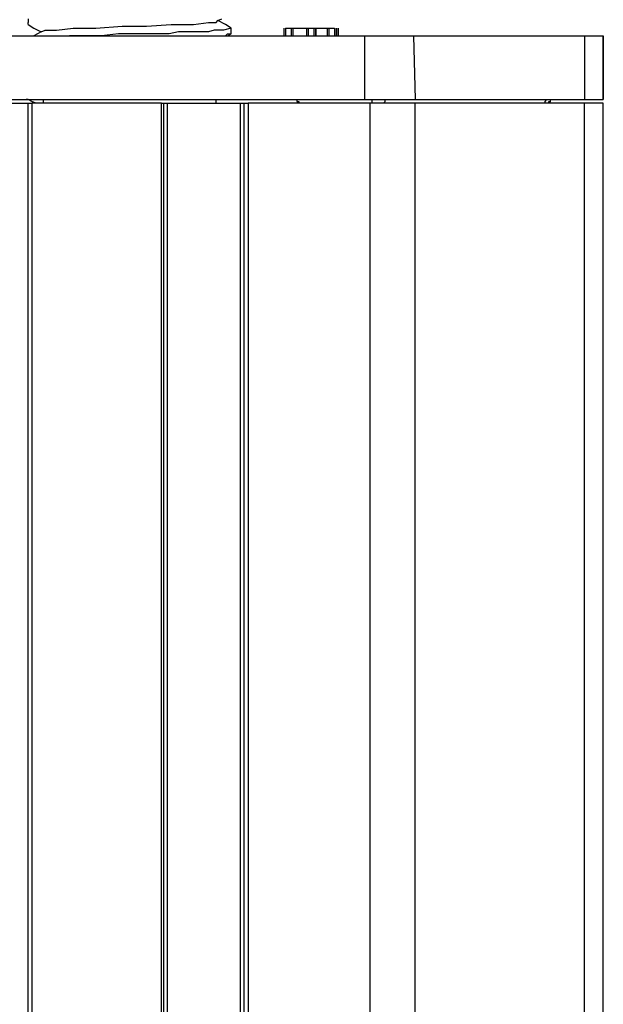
# Model space of a CAD drawing. Header units: millimetres. Extents: x 83 to 342, y -217 to -63.
# Tile 42 of 43: x 331.73 to 339.4, y -92.41 to -79.46. Entities that reach past the tile are written whole.
import ezdxf

# ---------------------------------------------------------------- set-up
doc = ezdxf.new("R2010")
doc.units = ezdxf.units.MM
doc.header["$MEASUREMENT"] = 0
doc.layers.add('Capa 1', color=7, linetype='Continuous', lineweight=0)

msp = doc.modelspace()

# ---------------------------------------------------------------- linework, layer by layer
at = {"layer": 'Capa 1', "color": 18, "lineweight": 25, "true_color": 0x010101}
for points in [[(331.843, -79.453), (331.843, -79.453), (331.843, -79.502), (331.843, -79.502)], [(334.337, -79.477), (334.337, -79.477), (334.387, -79.453), (334.387, -79.453)], [(334.436, -79.527), (334.436, -79.527), (334.337, -79.477), (334.337, -79.477)], [(331.843, -79.527), (331.843, -79.527), (331.843, -79.502), (331.843, -79.502)], [(334.51, -79.65), (334.51, -79.65), (334.51, -79.576), (334.51, -79.576)], [(335.202, -79.576), (335.202, -79.576), (335.202, -79.675), (335.202, -79.675)], [(335.226, -79.576), (335.226, -79.576), (335.226, -79.675), (335.226, -79.675)], [(335.226, -79.576), (335.226, -79.576), (335.3, -79.576), (335.3, -79.576)], [(335.226, -79.576), (335.226, -79.576), (335.226, -79.675), (335.226, -79.675)], [(335.226, -79.576), (335.226, -79.576), (335.226, -79.576), (335.226, -79.576)], [(335.226, -79.576), (335.226, -79.576), (335.226, -79.675), (335.226, -79.675)], [(335.3, -79.576), (335.3, -79.576), (335.3, -79.675), (335.3, -79.675)], [(335.325, -79.675), (335.325, -79.675), (335.325, -79.576), (335.325, -79.576)], [(335.325, -79.576), (335.325, -79.576), (335.498, -79.576), (335.498, -79.576)], [(335.498, -79.576), (335.498, -79.576), (335.498, -79.675), (335.498, -79.675)], [(335.523, -79.576), (335.523, -79.576), (335.523, -79.675), (335.523, -79.675)], [(335.523, -79.576), (335.523, -79.576), (335.597, -79.576), (335.597, -79.576)], [(335.597, -79.576), (335.597, -79.576), (335.597, -79.675), (335.597, -79.675)], [(335.621, -79.675), (335.621, -79.675), (335.621, -79.576), (335.621, -79.576)], [(335.621, -79.576), (335.621, -79.576), (335.621, -79.675), (335.621, -79.675)], [(335.621, -79.576), (335.621, -79.576), (335.77, -79.576), (335.77, -79.576)], [(335.77, -79.576), (335.77, -79.576), (335.77, -79.675), (335.77, -79.675)], [(335.794, -79.576), (335.794, -79.576), (335.794, -79.675), (335.794, -79.675)], [(335.794, -79.576), (335.794, -79.576), (335.868, -79.576), (335.868, -79.576)], [(335.868, -79.576), (335.868, -79.576), (335.868, -79.675), (335.868, -79.675)], [(335.868, -79.576), (335.868, -79.576), (335.868, -79.576), (335.868, -79.576)], [(335.893, -79.675), (335.893, -79.675), (335.893, -79.576), (335.893, -79.576)], [(335.893, -79.576), (335.893, -79.576), (335.893, -79.675), (335.893, -79.675)], [(335.893, -79.576), (335.893, -79.576), (335.893, -79.675), (335.893, -79.675)], [(335.918, -79.576), (335.918, -79.576), (335.918, -79.675), (335.918, -79.675)], [(335.918, -79.576), (335.918, -79.576), (335.918, -79.675), (335.918, -79.675)], [(329.67, -79.675), (329.67, -79.675), (336.263, -79.675), (336.263, -79.675)], [(332.016, -79.625), (332.016, -79.625), (331.917, -79.675), (331.917, -79.675)], [(334.461, -79.675), (334.461, -79.675), (334.51, -79.65), (334.51, -79.65)], [(336.263, -79.675), (336.263, -79.675), (336.263, -80.514), (336.263, -80.514)], [(336.905, -79.675), (336.905, -79.675), (336.93, -80.514), (336.93, -80.514)], [(336.905, -79.675), (336.905, -79.675), (339.153, -79.675), (339.153, -79.675)], [(339.153, -79.675), (339.153, -79.675), (339.153, -80.514), (339.153, -80.514)], [(339.4, -80.514), (339.4, -80.514), (339.4, -79.675), (339.4, -79.675)], [(339.4, -79.675), (339.4, -79.675), (339.4, -80.514), (339.4, -80.514)], [(339.4, -79.675), (339.4, -79.675), (339.4, -79.675), (339.4, -79.675)], [(329.67, -80.514), (329.67, -80.514), (336.263, -80.514), (336.263, -80.514)], [(332.041, -80.514), (332.041, -80.514), (332.041, -80.564), (332.041, -80.564)], [(334.313, -80.564), (334.313, -80.564), (334.313, -80.514), (334.313, -80.514)], [(336.93, -80.514), (336.93, -80.514), (339.153, -80.514), (339.153, -80.514)], [(339.4, -80.514), (339.4, -80.514), (339.4, -80.514), (339.4, -80.514)], [(331.843, -110.049), (331.843, -110.049), (331.843, -80.564), (331.843, -80.564)], [(331.893, -80.564), (331.893, -80.564), (331.893, -110.049), (331.893, -110.049)], [(333.596, -80.564), (333.596, -80.564), (331.893, -80.564), (331.893, -80.564)], [(333.596, -110.049), (333.596, -110.049), (333.596, -80.564), (333.596, -80.564)], [(333.621, -80.564), (333.621, -80.564), (333.621, -110.049), (333.621, -110.049)], [(333.671, -80.564), (333.671, -80.564), (333.671, -110.049), (333.671, -110.049)], [(333.671, -80.564), (333.671, -80.564), (334.634, -80.564), (334.634, -80.564)], [(334.634, -110.049), (334.634, -110.049), (334.634, -80.564), (334.634, -80.564)], [(334.683, -110.049), (334.683, -110.049), (334.683, -80.564), (334.683, -80.564)], [(334.732, -80.564), (334.732, -80.564), (334.732, -110.049), (334.732, -110.049)], [(336.338, -80.564), (336.338, -80.564), (334.732, -80.564), (334.732, -80.564)], [(336.362, -80.564), (336.362, -80.564), (335.399, -80.564), (335.399, -80.564)], [(335.399, -80.564), (335.399, -80.564), (335.399, -80.564), (335.399, -80.564)], [(336.338, -110.049), (336.338, -110.049), (336.338, -80.564), (336.338, -80.564)], [(336.362, -80.564), (336.362, -80.564), (336.362, -80.564), (336.362, -80.564)], [(338.634, -80.564), (338.634, -80.564), (336.51, -80.564), (336.51, -80.564)], [(336.51, -80.564), (336.51, -80.564), (336.51, -80.564), (336.51, -80.564)], [(336.93, -110.049), (336.93, -110.049), (336.93, -80.564), (336.93, -80.564)], [(339.153, -80.564), (339.153, -80.564), (336.93, -80.564), (336.93, -80.564)], [(338.634, -80.564), (338.634, -80.564), (338.634, -80.564), (338.634, -80.564)], [(338.683, -80.564), (338.683, -80.564), (338.683, -80.564), (338.683, -80.564)], [(338.683, -80.564), (338.683, -80.564), (338.683, -80.564), (338.683, -80.564)], [(339.153, -110.049), (339.153, -110.049), (339.153, -80.564), (339.153, -80.564)], [(339.4, -110.049), (339.4, -110.049), (339.4, -80.564), (339.4, -80.564)]]:
    msp.add_open_spline(points, degree=3, dxfattribs=at)
for points, knots in [([(332.016, -79.625), (332.016, -79.625), (332.065, -79.601), (332.065, -79.601), (332.065, -79.601), (332.214, -79.601), (332.214, -79.601), (332.214, -79.601), (332.436, -79.576), (332.436, -79.576), (332.436, -79.576), (332.732, -79.576), (332.732, -79.576), (332.732, -79.576), (333.078, -79.551), (333.078, -79.551), (333.078, -79.551), (333.399, -79.551), (333.399, -79.551), (333.399, -79.551), (333.72, -79.527), (333.72, -79.527), (333.72, -79.527), (334.016, -79.527), (334.016, -79.527), (334.016, -79.527), (334.214, -79.502), (334.214, -79.502), (334.214, -79.502), (334.313, -79.502), (334.313, -79.502), (334.313, -79.502), (334.337, -79.477), (334.337, -79.477)], [0, 0, 0, 0, 1, 1, 1, 2, 2, 2, 3, 3, 3, 4, 4, 4, 5, 5, 5, 6, 6, 6, 7, 7, 7, 8, 8, 8, 9, 9, 9, 10, 10, 10, 11, 11, 11, 11]), ([(334.51, -79.576), (334.51, -79.576), (334.436, -79.527), (334.436, -79.527), (334.436, -79.527), (334.337, -79.477), (334.337, -79.477)], [0, 0, 0, 0, 1, 1, 1, 2, 2, 2, 2]), ([(331.843, -79.527), (331.843, -79.527), (331.917, -79.576), (331.917, -79.576), (331.917, -79.576), (332.016, -79.625), (332.016, -79.625)], [0, 0, 0, 0, 1, 1, 1, 2, 2, 2, 2]), ([(334.51, -79.576), (334.51, -79.576), (334.51, -79.576), (334.51, -79.576), (334.51, -79.576), (334.411, -79.601), (334.411, -79.601), (334.411, -79.601), (334.288, -79.601), (334.288, -79.601), (334.288, -79.601), (334.214, -79.625), (334.214, -79.625), (334.214, -79.625), (334.164, -79.625), (334.164, -79.625), (334.164, -79.625), (334.14, -79.625), (334.14, -79.625), (334.14, -79.625), (334.115, -79.625), (334.115, -79.625), (334.115, -79.625), (334.016, -79.625), (334.016, -79.625), (334.016, -79.625), (333.942, -79.625), (333.942, -79.625), (333.942, -79.625), (333.819, -79.625), (333.819, -79.625), (333.819, -79.625), (333.695, -79.65), (333.695, -79.65), (333.695, -79.65), (333.424, -79.65), (333.424, -79.65), (333.424, -79.65), (333.177, -79.65), (333.177, -79.65)], [0, 0, 0, 0, 1, 1, 1, 2, 2, 2, 3, 3, 3, 4, 4, 4, 5, 5, 5, 6, 6, 6, 7, 7, 7, 8, 8, 8, 9, 9, 9, 10, 10, 10, 11, 11, 11, 12, 12, 12, 13, 13, 13, 13]), ([(335.3, -79.576), (335.3, -79.576), (335.3, -79.576), (335.3, -79.576), (335.3, -79.576), (335.325, -79.576), (335.325, -79.576)], [0, 0, 0, 0, 1, 1, 1, 2, 2, 2, 2]), ([(335.498, -79.576), (335.498, -79.576), (335.498, -79.576), (335.498, -79.576), (335.498, -79.576), (335.523, -79.576), (335.523, -79.576)], [0, 0, 0, 0, 1, 1, 1, 2, 2, 2, 2]), ([(335.597, -79.576), (335.597, -79.576), (335.597, -79.576), (335.597, -79.576), (335.597, -79.576), (335.621, -79.576), (335.621, -79.576)], [0, 0, 0, 0, 1, 1, 1, 2, 2, 2, 2]), ([(335.77, -79.576), (335.77, -79.576), (335.77, -79.576), (335.77, -79.576), (335.77, -79.576), (335.794, -79.576), (335.794, -79.576)], [0, 0, 0, 0, 1, 1, 1, 2, 2, 2, 2]), ([(333.177, -79.65), (333.177, -79.65), (333.028, -79.65), (333.028, -79.65), (333.028, -79.65), (332.806, -79.675), (332.806, -79.675), (332.806, -79.675), (332.535, -79.675), (332.535, -79.675), (332.535, -79.675), (332.436, -79.675), (332.436, -79.675), (332.436, -79.675), (332.386, -79.675), (332.386, -79.675)], [0, 0, 0, 0, 1, 1, 1, 2, 2, 2, 3, 3, 3, 4, 4, 4, 5, 5, 5, 5]), ([(334.115, -79.675), (334.115, -79.675), (334.115, -79.675), (334.115, -79.675), (334.115, -79.675), (334.288, -79.675), (334.288, -79.675), (334.288, -79.675), (334.362, -79.675), (334.362, -79.675), (334.362, -79.675), (334.387, -79.675), (334.387, -79.675), (334.387, -79.675), (334.411, -79.675), (334.411, -79.675), (334.411, -79.675), (334.436, -79.675), (334.436, -79.675), (334.436, -79.675), (334.461, -79.65), (334.461, -79.65), (334.461, -79.65), (334.485, -79.65), (334.485, -79.65), (334.485, -79.65), (334.51, -79.65), (334.51, -79.65)], [0, 0, 0, 0, 1, 1, 1, 2, 2, 2, 3, 3, 3, 4, 4, 4, 5, 5, 5, 6, 6, 6, 7, 7, 7, 8, 8, 8, 9, 9, 9, 9]), ([(336.263, -79.675), (336.263, -79.675), (336.362, -79.675), (336.362, -79.675), (336.362, -79.675), (336.436, -79.675), (336.436, -79.675), (336.436, -79.675), (336.535, -79.675), (336.535, -79.675), (336.535, -79.675), (336.634, -79.675), (336.634, -79.675), (336.634, -79.675), (336.708, -79.675), (336.708, -79.675), (336.708, -79.675), (336.782, -79.675), (336.782, -79.675), (336.782, -79.675), (336.856, -79.675), (336.856, -79.675), (336.856, -79.675), (336.905, -79.675), (336.905, -79.675)], [0, 0, 0, 0, 1, 1, 1, 2, 2, 2, 3, 3, 3, 4, 4, 4, 5, 5, 5, 6, 6, 6, 7, 7, 7, 8, 8, 8, 8]), ([(339.153, -79.675), (339.153, -79.675), (339.202, -79.675), (339.202, -79.675), (339.202, -79.675), (339.251, -79.675), (339.251, -79.675), (339.251, -79.675), (339.301, -79.675), (339.301, -79.675), (339.301, -79.675), (339.326, -79.675), (339.326, -79.675), (339.326, -79.675), (339.375, -79.675), (339.375, -79.675), (339.375, -79.675), (339.4, -79.675), (339.4, -79.675)], [0, 0, 0, 0, 1, 1, 1, 2, 2, 2, 3, 3, 3, 4, 4, 4, 5, 5, 5, 6, 6, 6, 6]), ([(331.942, -80.564), (331.942, -80.564), (331.893, -80.539), (331.893, -80.539), (331.893, -80.539), (331.843, -80.514), (331.843, -80.514), (331.843, -80.514), (331.818, -80.514), (331.818, -80.514)], [0, 0, 0, 0, 1, 1, 1, 2, 2, 2, 3, 3, 3, 3]), ([(335.35, -80.514), (335.35, -80.514), (335.374, -80.514), (335.374, -80.514), (335.374, -80.514), (335.374, -80.539), (335.374, -80.539), (335.374, -80.539), (335.399, -80.539), (335.399, -80.539), (335.399, -80.539), (335.399, -80.564), (335.399, -80.564)], [0, 0, 0, 0, 1, 1, 1, 2, 2, 2, 3, 3, 3, 4, 4, 4, 4]), ([(336.263, -80.514), (336.263, -80.514), (336.362, -80.514), (336.362, -80.514), (336.362, -80.514), (336.436, -80.514), (336.436, -80.514), (336.436, -80.514), (336.535, -80.514), (336.535, -80.514), (336.535, -80.514), (336.634, -80.514), (336.634, -80.514), (336.634, -80.514), (336.708, -80.514), (336.708, -80.514), (336.708, -80.514), (336.782, -80.514), (336.782, -80.514), (336.782, -80.514), (336.856, -80.514), (336.856, -80.514), (336.856, -80.514), (336.93, -80.514), (336.93, -80.514)], [0, 0, 0, 0, 1, 1, 1, 2, 2, 2, 3, 3, 3, 4, 4, 4, 5, 5, 5, 6, 6, 6, 7, 7, 7, 8, 8, 8, 8]), ([(336.362, -80.564), (336.362, -80.564), (336.362, -80.564), (336.362, -80.564), (336.362, -80.564), (336.362, -80.539), (336.362, -80.539), (336.362, -80.539), (336.362, -80.514), (336.362, -80.514)], [0, 0, 0, 0, 1, 1, 1, 2, 2, 2, 3, 3, 3, 3]), ([(336.51, -80.564), (336.51, -80.564), (336.51, -80.564), (336.51, -80.564), (336.51, -80.564), (336.535, -80.539), (336.535, -80.539), (336.535, -80.539), (336.535, -80.514), (336.535, -80.514), (336.535, -80.514), (336.56, -80.514), (336.56, -80.514)], [0, 0, 0, 0, 1, 1, 1, 2, 2, 2, 3, 3, 3, 4, 4, 4, 4]), ([(338.634, -80.564), (338.634, -80.564), (338.634, -80.564), (338.634, -80.564), (338.634, -80.564), (338.634, -80.539), (338.634, -80.539), (338.634, -80.539), (338.659, -80.514), (338.659, -80.514)], [0, 0, 0, 0, 1, 1, 1, 2, 2, 2, 3, 3, 3, 3]), ([(338.683, -80.564), (338.683, -80.564), (338.683, -80.564), (338.683, -80.564), (338.683, -80.564), (338.683, -80.539), (338.683, -80.539), (338.683, -80.539), (338.708, -80.539), (338.708, -80.539), (338.708, -80.539), (338.708, -80.514), (338.708, -80.514), (338.708, -80.514), (338.733, -80.514), (338.733, -80.514)], [0, 0, 0, 0, 1, 1, 1, 2, 2, 2, 3, 3, 3, 4, 4, 4, 5, 5, 5, 5]), ([(338.683, -80.564), (338.683, -80.564), (338.683, -80.564), (338.683, -80.564), (338.683, -80.564), (338.708, -80.539), (338.708, -80.539), (338.708, -80.539), (338.708, -80.514), (338.708, -80.514), (338.708, -80.514), (338.733, -80.514), (338.733, -80.514)], [0, 0, 0, 0, 1, 1, 1, 2, 2, 2, 3, 3, 3, 4, 4, 4, 4]), ([(339.153, -80.514), (339.153, -80.514), (339.227, -80.514), (339.227, -80.514), (339.227, -80.514), (339.276, -80.514), (339.276, -80.514), (339.276, -80.514), (339.301, -80.514), (339.301, -80.514), (339.301, -80.514), (339.35, -80.514), (339.35, -80.514), (339.35, -80.514), (339.375, -80.514), (339.375, -80.514), (339.375, -80.514), (339.4, -80.514), (339.4, -80.514)], [0, 0, 0, 0, 1, 1, 1, 2, 2, 2, 3, 3, 3, 4, 4, 4, 5, 5, 5, 6, 6, 6, 6]), ([(331.423, -80.564), (331.423, -80.564), (331.448, -80.564), (331.448, -80.564), (331.448, -80.564), (331.497, -80.564), (331.497, -80.564), (331.497, -80.564), (331.571, -80.564), (331.571, -80.564), (331.571, -80.564), (331.646, -80.564), (331.646, -80.564), (331.646, -80.564), (331.72, -80.564), (331.72, -80.564), (331.72, -80.564), (331.769, -80.564), (331.769, -80.564), (331.769, -80.564), (331.818, -80.564), (331.818, -80.564), (331.818, -80.564), (331.843, -80.564), (331.843, -80.564)], [0, 0, 0, 0, 1, 1, 1, 2, 2, 2, 3, 3, 3, 4, 4, 4, 5, 5, 5, 6, 6, 6, 7, 7, 7, 8, 8, 8, 8]), ([(331.843, -80.564), (331.843, -80.564), (331.843, -80.564), (331.843, -80.564), (331.843, -80.564), (331.868, -80.564), (331.868, -80.564), (331.868, -80.564), (331.893, -80.564), (331.893, -80.564)], [0, 0, 0, 0, 1, 1, 1, 2, 2, 2, 3, 3, 3, 3]), ([(333.596, -80.564), (333.596, -80.564), (333.596, -80.564), (333.596, -80.564), (333.596, -80.564), (333.621, -80.564), (333.621, -80.564)], [0, 0, 0, 0, 1, 1, 1, 2, 2, 2, 2]), ([(333.621, -80.564), (333.621, -80.564), (333.621, -80.564), (333.621, -80.564), (333.621, -80.564), (333.646, -80.564), (333.646, -80.564), (333.646, -80.564), (333.671, -80.564), (333.671, -80.564)], [0, 0, 0, 0, 1, 1, 1, 2, 2, 2, 3, 3, 3, 3]), ([(334.634, -80.564), (334.634, -80.564), (334.658, -80.564), (334.658, -80.564), (334.658, -80.564), (334.683, -80.564), (334.683, -80.564)], [0, 0, 0, 0, 1, 1, 1, 2, 2, 2, 2]), ([(334.683, -80.564), (334.683, -80.564), (334.683, -80.564), (334.683, -80.564), (334.683, -80.564), (334.708, -80.564), (334.708, -80.564), (334.708, -80.564), (334.732, -80.564), (334.732, -80.564)], [0, 0, 0, 0, 1, 1, 1, 2, 2, 2, 3, 3, 3, 3]), ([(336.93, -80.564), (336.93, -80.564), (336.856, -80.564), (336.856, -80.564), (336.856, -80.564), (336.807, -80.564), (336.807, -80.564), (336.807, -80.564), (336.733, -80.564), (336.733, -80.564), (336.733, -80.564), (336.659, -80.564), (336.659, -80.564), (336.659, -80.564), (336.56, -80.564), (336.56, -80.564), (336.56, -80.564), (336.486, -80.564), (336.486, -80.564), (336.486, -80.564), (336.412, -80.564), (336.412, -80.564), (336.412, -80.564), (336.338, -80.564), (336.338, -80.564)], [0, 0, 0, 0, 1, 1, 1, 2, 2, 2, 3, 3, 3, 4, 4, 4, 5, 5, 5, 6, 6, 6, 7, 7, 7, 8, 8, 8, 8]), ([(336.51, -80.564), (336.51, -80.564), (336.486, -80.564), (336.486, -80.564), (336.486, -80.564), (336.461, -80.564), (336.461, -80.564), (336.461, -80.564), (336.412, -80.564), (336.412, -80.564), (336.412, -80.564), (336.362, -80.564), (336.362, -80.564)], [0, 0, 0, 0, 1, 1, 1, 2, 2, 2, 3, 3, 3, 4, 4, 4, 4]), ([(338.683, -80.564), (338.683, -80.564), (338.683, -80.564), (338.683, -80.564), (338.683, -80.564), (338.659, -80.564), (338.659, -80.564), (338.659, -80.564), (338.634, -80.564), (338.634, -80.564)], [0, 0, 0, 0, 1, 1, 1, 2, 2, 2, 3, 3, 3, 3]), ([(339.4, -80.564), (339.4, -80.564), (339.4, -80.564), (339.4, -80.564), (339.4, -80.564), (339.375, -80.564), (339.375, -80.564), (339.375, -80.564), (339.35, -80.564), (339.35, -80.564), (339.35, -80.564), (339.301, -80.564), (339.301, -80.564), (339.301, -80.564), (339.276, -80.564), (339.276, -80.564), (339.276, -80.564), (339.227, -80.564), (339.227, -80.564), (339.227, -80.564), (339.153, -80.564), (339.153, -80.564)], [0, 0, 0, 0, 1, 1, 1, 2, 2, 2, 3, 3, 3, 4, 4, 4, 5, 5, 5, 6, 6, 6, 7, 7, 7, 7])]:
    msp.add_open_spline(points, degree=3, knots=knots, dxfattribs=at)

doc.saveas('drawing.dxf')
